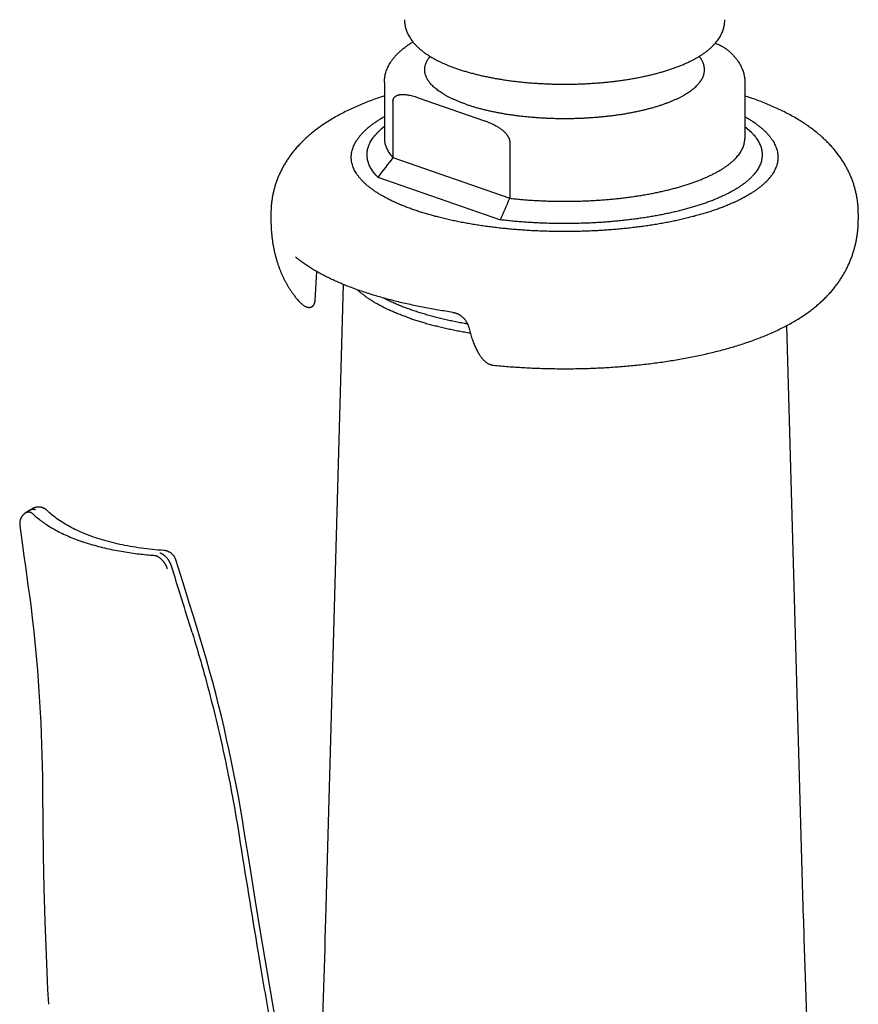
# Model space of a CAD drawing. Header units: millimetres. Extents: x 117 to 1320, y -43 to 1845.
# Tile 4 of 106: x 117 to 180, y 175 to 249. Entities that reach past the tile are written whole.
import ezdxf

# ---------------------------------------------------------------- set-up
doc = ezdxf.new("R2010")
doc.units = ezdxf.units.MM
doc.header["$LTSCALE"] = 65.395
doc.layers.get('0').update_dxf_attribs({"linetype": 'CONTINUOUS'})

msp = doc.modelspace()

# ---------------------------------------------------------------- linework, layer by layer
at = {"color": 7, "linetype": 'Continuous'}
for p, q in [((144.467, 244.135), (144.467, 239.917)), ((171.467, 244.135), (171.467, 239.917)), ((147.007, 242.977), (151.957, 241.252)), ((145.109, 242.702), (145.109, 238.484)), ((144.467, 240.825), (144.229, 240.617)), ((171.962, 240.377), (171.467, 240.802)), ((153.855, 239.653), (153.855, 235.435)), ((145.109, 238.484), (153.855, 235.435)), ((143.972, 237.021), (153.153, 233.82)), ((135.967, 234.293), (135.967, 233.825)), ((179.967, 234.293), (179.967, 233.825)), ((137.805, 231.023), (137.81, 231.019)), ((137.81, 231.019), (137.81, 231.019)), ((139.354, 229.134), (139.402, 229.935)), ((140.081, 181.424), (141.409, 228.972)), ((138.006, 227.782), (138.003, 227.786)), ((138.552, 227.33), (138.551, 227.33)), ((138.552, 227.33), (138.556, 227.328)), ((175.853, 181.424), (174.611, 225.899)), ((117.632, 211.879), (117.553, 211.826)), ((117.632, 211.879), (117.64, 211.883)), ((117.967, 212.089), (117.64, 211.883)), ((117.967, 212.089), (117.973, 212.092)), ((118.097, 212.166), (117.973, 212.092)), ((129.356, 206.698), (128.843, 208.337)), ((118.846, 192.091), (118.85, 191.723)), ((118.85, 191.723), (118.854, 191.341)), ((118.854, 191.341), (118.856, 190.973)), ((133.971, 187.987), (133.828, 188.862))]:
    msp.add_line(p, q, dxfattribs=at)
for points in [[(139.274, 227.749), (139.3, 228.2), (139.327, 228.667), (139.354, 229.134)], [(138.006, 227.782), (138.037, 227.747), (138.075, 227.705), (138.114, 227.664), (138.153, 227.626), (138.193, 227.589), (138.232, 227.554), (138.271, 227.521), (138.311, 227.489), (138.35, 227.459), (138.389, 227.431), (138.428, 227.404), (138.466, 227.379), (138.505, 227.356), (138.528, 227.343)], [(138.556, 227.328), (138.571, 227.321), (138.587, 227.314), (138.602, 227.307), (138.617, 227.301), (138.631, 227.296), (138.645, 227.291), (138.659, 227.286), (138.673, 227.282), (138.686, 227.279), (138.699, 227.275), (138.712, 227.272), (138.724, 227.269), (138.737, 227.267), (138.748, 227.265), (138.76, 227.263), (138.771, 227.262), (138.782, 227.26), (138.793, 227.259), (138.803, 227.259), (138.814, 227.258), (138.824, 227.258), (138.834, 227.258), (138.844, 227.258), (138.853, 227.258), (138.863, 227.259), (138.872, 227.259), (138.882, 227.26), (138.892, 227.262), (138.901, 227.263), (138.911, 227.264), (138.92, 227.266), (138.93, 227.268), (138.94, 227.271), (138.949, 227.273), (138.959, 227.276), (138.968, 227.279), (138.977, 227.282), (138.987, 227.286), (138.996, 227.29), (139.006, 227.294), (139.016, 227.298), (139.025, 227.303), (139.035, 227.308), (139.044, 227.314), (139.053, 227.319), (139.062, 227.325), (139.071, 227.331), (139.08, 227.338), (139.088, 227.344), (139.096, 227.351), (139.104, 227.358), (139.112, 227.365), (139.119, 227.372), (139.127, 227.38), (139.134, 227.387), (139.141, 227.395), (139.148, 227.403), (139.154, 227.412), (139.161, 227.42), (139.167, 227.428), (139.172, 227.436), (139.178, 227.445), (139.183, 227.453), (139.189, 227.462), (139.194, 227.471), (139.199, 227.48), (139.204, 227.489), (139.208, 227.498), (139.213, 227.508), (139.217, 227.518), (139.222, 227.528), (139.226, 227.538), (139.23, 227.549), (139.234, 227.56), (139.238, 227.571), (139.241, 227.583), (139.245, 227.594), (139.248, 227.607), (139.252, 227.619), (139.255, 227.632), (139.258, 227.646), (139.261, 227.659), (139.264, 227.674), (139.267, 227.689), (139.268, 227.692)], [(149.603, 226.884), (149.618, 226.882), (149.647, 226.877), (149.675, 226.871), (149.704, 226.865), (149.732, 226.858), (149.761, 226.85), (149.789, 226.842), (149.818, 226.833), (149.846, 226.823), (149.874, 226.812), (149.903, 226.801), (149.931, 226.789), (149.959, 226.776), (149.986, 226.763), (150.014, 226.748), (150.041, 226.734), (150.069, 226.718), (150.096, 226.702), (150.122, 226.686), (150.149, 226.668), (150.175, 226.65), (150.201, 226.632), (150.226, 226.613), (150.251, 226.593), (150.276, 226.573), (150.3, 226.552), (150.324, 226.53), (150.347, 226.508), (150.37, 226.486), (150.392, 226.463), (150.414, 226.44), (150.426, 226.426)], [(150.426, 226.426), (150.437, 226.414), (150.458, 226.389), (150.479, 226.365), (150.498, 226.34), (150.518, 226.314), (150.536, 226.289), (150.555, 226.263), (150.572, 226.237), (150.589, 226.21), (150.606, 226.184), (150.622, 226.157), (150.637, 226.13), (150.652, 226.103), (150.666, 226.076), (150.679, 226.049), (150.692, 226.021), (150.704, 225.994), (150.716, 225.967), (150.727, 225.939), (150.737, 225.912), (150.747, 225.885), (150.756, 225.858), (150.765, 225.831), (150.772, 225.804), (150.78, 225.777)], [(150.78, 225.777), (150.805, 225.677), (150.83, 225.578), (150.857, 225.48), (150.883, 225.384), (150.911, 225.289), (150.939, 225.196), (150.967, 225.104), (150.996, 225.014), (151.026, 224.925), (151.056, 224.837), (151.087, 224.752), (151.118, 224.668), (151.15, 224.585), (151.182, 224.505), (151.214, 224.426), (151.248, 224.349), (151.281, 224.273), (151.315, 224.2), (151.35, 224.128), (151.385, 224.058), (151.42, 223.99), (151.456, 223.924), (151.493, 223.859), (151.53, 223.796), (151.567, 223.735), (151.605, 223.677), (151.642, 223.622), (151.679, 223.57), (151.716, 223.521), (151.752, 223.475), (151.788, 223.431), (151.823, 223.39), (151.859, 223.35), (151.895, 223.313), (151.931, 223.277), (151.967, 223.244), (152.003, 223.212), (152.039, 223.182), (152.075, 223.153), (152.111, 223.127), (152.147, 223.103), (152.183, 223.08), (152.219, 223.059), (152.255, 223.039), (152.29, 223.022), (152.325, 223.006), (152.36, 222.991), (152.395, 222.978), (152.429, 222.966), (152.463, 222.956), (152.497, 222.948), (152.531, 222.94), (152.564, 222.934), (152.598, 222.929), (152.623, 222.926)], [(117.553, 211.826), (117.537, 211.815), (117.515, 211.799), (117.493, 211.782), (117.472, 211.764), (117.451, 211.746), (117.431, 211.728), (117.411, 211.708), (117.392, 211.688), (117.373, 211.668), (117.356, 211.647), (117.338, 211.625), (117.322, 211.603), (117.306, 211.58), (117.291, 211.557), (117.276, 211.533), (117.262, 211.509), (117.249, 211.485), (117.237, 211.46), (117.226, 211.436), (117.215, 211.411), (117.206, 211.387), (117.197, 211.364), (117.19, 211.341), (117.183, 211.318), (117.177, 211.296), (117.171, 211.274), (117.167, 211.253), (117.162, 211.231), (117.159, 211.211), (117.156, 211.191), (117.153, 211.171), (117.151, 211.152), (117.149, 211.133), (117.148, 211.115), (117.147, 211.097), (117.146, 211.08), (117.146, 211.062), (117.146, 211.045), (117.146, 211.028), (117.147, 211.012), (117.147, 210.995), (117.148, 210.979), (117.15, 210.963), (117.151, 210.948), (117.153, 210.933), (117.155, 210.919), (117.255, 210.169)], [(119.207, 212.028), (119.204, 212.031), (119.189, 212.045), (119.173, 212.059), (119.158, 212.073), (119.141, 212.087), (119.124, 212.1), (119.107, 212.113), (119.088, 212.126), (119.069, 212.14), (119.049, 212.152), (119.028, 212.165), (119.007, 212.178), (118.984, 212.19), (118.96, 212.202), (118.935, 212.213), (118.91, 212.224), (118.884, 212.235), (118.857, 212.244), (118.831, 212.253), (118.804, 212.261), (118.777, 212.268), (118.751, 212.274), (118.724, 212.279), (118.697, 212.284), (118.669, 212.287), (118.642, 212.29), (118.614, 212.292), (118.587, 212.293), (118.559, 212.294), (118.532, 212.293), (118.504, 212.292), (118.477, 212.29), (118.45, 212.287), (118.422, 212.283), (118.395, 212.278), (118.368, 212.273), (118.342, 212.267), (118.315, 212.26), (118.289, 212.252), (118.263, 212.243), (118.237, 212.234), (118.211, 212.224), (118.186, 212.213), (118.161, 212.201), (118.137, 212.188), (118.113, 212.175), (118.097, 212.166)], [(127.735, 209.056), (127.517, 209.073), (127.3, 209.093), (127.084, 209.114), (126.871, 209.137), (126.658, 209.162), (126.448, 209.188), (126.239, 209.217), (126.032, 209.246), (125.827, 209.278), (125.624, 209.311), (125.423, 209.345), (125.223, 209.381), (125.026, 209.419), (124.832, 209.458), (124.639, 209.499), (124.449, 209.542), (124.26, 209.585), (124.074, 209.631), (123.891, 209.678), (123.709, 209.726), (123.53, 209.776), (123.353, 209.828), (123.179, 209.88), (123.006, 209.935), (122.837, 209.99), (122.67, 210.047), (122.506, 210.106), (122.344, 210.165), (122.185, 210.226), (122.029, 210.288), (121.875, 210.352), (121.724, 210.416), (121.576, 210.482), (121.43, 210.549), (121.287, 210.618), (121.147, 210.687), (121.01, 210.758), (120.875, 210.83), (120.743, 210.903), (120.614, 210.977), (120.488, 211.052), (120.365, 211.129), (120.245, 211.206), (120.128, 211.284), (120.013, 211.363), (119.902, 211.443), (119.793, 211.525), (119.687, 211.607), (119.584, 211.69), (119.484, 211.775), (119.387, 211.86), (119.292, 211.947), (119.206, 212.029)], [(117.255, 210.169), (117.359, 209.402), (117.465, 208.625), (117.572, 207.841), (117.682, 207.048), (117.792, 206.26)], [(128.843, 208.337), (128.834, 208.365), (128.823, 208.393), (128.812, 208.42), (128.8, 208.447), (128.788, 208.474), (128.774, 208.5), (128.76, 208.526), (128.744, 208.552), (128.728, 208.577), (128.712, 208.602), (128.694, 208.626), (128.676, 208.65), (128.657, 208.674), (128.637, 208.696), (128.617, 208.719), (128.596, 208.74), (128.575, 208.761), (128.552, 208.782), (128.53, 208.801), (128.506, 208.82), (128.482, 208.839), (128.458, 208.856), (128.433, 208.873), (128.407, 208.889), (128.382, 208.905), (128.355, 208.92), (128.328, 208.934), (128.301, 208.947), (128.273, 208.959), (128.246, 208.971), (128.217, 208.982), (128.189, 208.991), (128.16, 209), (128.131, 209.009), (128.102, 209.016), (128.072, 209.022), (128.043, 209.028), (128.013, 209.033), (127.983, 209.036), (127.954, 209.039), (127.735, 209.056)], [(130.396, 203.357), (130.138, 204.19), (129.876, 205.032), (129.356, 206.698)], [(117.792, 206.26), (117.894, 205.507), (117.993, 204.739), (118.087, 203.968), (118.175, 203.193), (118.257, 202.415), (118.334, 201.635), (118.406, 200.852), (118.473, 200.065), (118.534, 199.277), (118.59, 198.486), (118.641, 197.692), (118.686, 196.896), (118.726, 196.098), (118.76, 195.297), (118.79, 194.495), (118.814, 193.69), (118.832, 192.884), (118.846, 192.091)], [(133.828, 188.862), (133.68, 189.73), (133.525, 190.597), (133.363, 191.462), (133.194, 192.326), (133.019, 193.188), (132.837, 194.049), (132.648, 194.907), (132.453, 195.764), (132.251, 196.619), (132.042, 197.472), (131.826, 198.322), (131.604, 199.17), (131.375, 200.016), (131.139, 200.858), (130.897, 201.699), (130.648, 202.536), (130.396, 203.357)], [(118.856, 190.973), (118.875, 188.598), (118.912, 186.174), (118.966, 183.717), (119.038, 181.225), (119.128, 178.699), (119.238, 176.14), (119.291, 175.024)], [(136.582, 172.361), (136.117, 175.041), (135.663, 177.692), (135.222, 180.313), (134.792, 182.905), (134.375, 185.468), (133.971, 187.987)]]:
    msp.add_lwpolyline(points, dxfattribs=at)
for centre, radius, start, end in [((144.037, 238.496), 2.054, 167.97832, 168.14171), ((398.202, 40.662), 321.231, 141.98824, 142.31871), ((171.897, 238.496), 2.054, 11.85829, 12.02168), ((-103.328, 346.239), 280.037, 336.33153, 336.69175), ((138.775, 227.777), 0.5, 240.33696, 243.43284), ((138.775, 227.777), 0.5, 350.08694, 356.77934), ((-2135.285, -497.772), 2371.228, 17.186928, 17.312509), ((-1174.718, 218.159), 1315.312, 357.372241, 358.399618), ((1490.428, 218.15), 1315.087, 181.600274, 183.635963)]:
    msp.add_arc(centre, radius, start, end, dxfattribs=at)
for points, knots in [([(145.967, 248.821), (145.967, 248.771), (145.97, 248.67), (145.985, 248.519), (146.01, 248.368), (146.045, 248.216), (146.09, 248.063), (146.146, 247.91), (146.214, 247.756), (146.294, 247.602), (146.387, 247.447), (146.493, 247.291), (146.614, 247.135), (146.749, 246.979), (146.898, 246.824), (147.062, 246.672), (147.239, 246.522), (147.429, 246.375), (147.631, 246.233), (147.843, 246.096), (148.066, 245.963), (148.298, 245.835), (148.538, 245.712), (148.788, 245.593), (149.045, 245.479), (149.309, 245.37), (149.582, 245.265), (149.766, 245.198), (149.86, 245.166)], [0, 0, 0, 0, 0.150765, 0.302341, 0.455391, 0.61091, 0.769538, 0.932126, 1.099802, 1.273484, 1.454048, 1.642411, 1.839316, 2.045226, 2.26027, 2.484167, 2.71636, 2.956188, 3.202994, 3.456218, 3.715439, 3.980366, 4.250817, 4.526681, 4.807884, 5.094379, 5.386122, 5.683065, 5.683065, 5.683065, 5.683065]), ([(149.86, 245.166), (149.956, 245.132), (150.15, 245.067), (150.446, 244.974), (150.749, 244.885), (151.058, 244.8), (151.374, 244.72), (151.695, 244.643), (152.022, 244.571), (152.354, 244.503), (152.692, 244.439), (153.034, 244.379), (153.38, 244.323), (153.73, 244.272), (154.085, 244.225), (154.443, 244.182), (154.804, 244.143), (155.168, 244.108), (155.534, 244.078), (155.903, 244.052), (156.273, 244.031), (156.646, 244.013), (157.019, 244), (157.393, 243.991), (157.768, 243.987), (158.143, 243.987), (158.517, 243.991), (158.892, 243.999), (159.265, 244.012), (159.637, 244.029), (160.007, 244.051), (160.376, 244.076), (160.742, 244.106), (161.106, 244.141), (161.467, 244.179), (161.825, 244.222), (162.179, 244.269), (162.53, 244.32), (162.876, 244.375), (163.217, 244.434), (163.554, 244.498), (163.886, 244.565), (164.213, 244.637), (164.534, 244.713), (164.849, 244.793), (165.158, 244.877), (165.461, 244.966), (165.757, 245.058), (166.047, 245.155), (166.329, 245.256), (166.604, 245.362), (166.871, 245.472), (167.131, 245.586), (167.382, 245.705), (167.625, 245.829), (167.859, 245.957), (168.082, 246.09), (168.296, 246.228), (168.498, 246.371), (168.689, 246.517), (168.866, 246.666), (169.03, 246.819), (169.179, 246.973), (169.314, 247.128), (169.435, 247.283), (169.542, 247.439), (169.636, 247.594), (169.716, 247.749), (169.785, 247.903), (169.842, 248.057), (169.888, 248.211), (169.924, 248.363), (169.949, 248.516), (169.964, 248.669), (169.967, 248.77), (169.967, 248.821)], [0, 0, 0, 0, 0.305196, 0.615545, 0.930891, 1.251943, 1.57766, 1.907816, 2.242879, 2.58205, 2.925128, 3.272438, 3.623344, 3.977555, 4.335185, 4.695731, 5.058865, 5.424557, 5.79241, 6.162072, 6.53339, 6.906039, 7.279672, 7.654046, 8.028873, 8.403834, 8.778627, 9.152963, 9.526579, 9.899144, 10.27033, 10.639959, 11.007695, 11.373136, 11.736222, 12.096638, 12.453868, 12.808003, 13.158777, 13.505524, 13.848521, 14.187568, 14.521831, 14.8518, 15.177321, 15.497485, 15.812914, 16.12355, 16.428388, 16.728215, 17.023068, 17.311777, 17.595349, 17.873853, 18.145794, 18.412415, 18.673616, 18.927308, 19.174871, 19.415625, 19.646952, 19.87063, 20.086123, 20.290622, 20.486983, 20.676036, 20.857146, 21.030755, 21.199236, 21.363409, 21.523342, 21.679623, 21.833895, 21.986752, 22.13939, 22.13939, 22.13939, 22.13939]), ([(144.467, 244.135), (144.467, 244.189), (144.471, 244.299), (144.487, 244.463), (144.514, 244.627), (144.552, 244.792), (144.601, 244.957), (144.662, 245.123), (144.736, 245.29), (144.823, 245.457), (144.924, 245.625), (145.039, 245.793), (145.168, 245.961), (145.313, 246.129), (145.473, 246.295), (145.647, 246.459), (145.835, 246.62), (146.037, 246.778), (146.251, 246.931), (146.44, 247.056), (146.559, 247.129), (146.6, 247.155)], [0, 0, 0, 0, 0.163463, 0.327845, 0.493841, 0.662259, 0.834935, 1.011539, 1.192958, 1.381065, 1.576933, 1.78005, 1.991605, 2.213417, 2.443612, 2.6826, 2.930954, 3.186711, 3.450228, 3.720922, 3.867593, 3.867593, 3.867593, 3.867593]), ([(170.4, 246.352), (170.383, 246.368), (170.341, 246.407), (170.271, 246.468), (170.184, 246.536), (170.087, 246.607), (169.977, 246.68), (169.853, 246.755), (169.713, 246.834), (169.552, 246.915), (169.394, 246.987), (169.289, 247.031), (169.245, 247.048)], [0, 0, 0, 0, 0.070859, 0.170957, 0.280367, 0.400079, 0.531462, 0.676043, 0.836089, 1.014464, 1.214867, 1.357242, 1.357242, 1.357242, 1.357242]), ([(150.558, 242.49), (150.478, 242.518), (150.319, 242.575), (150.087, 242.664), (149.863, 242.756), (149.648, 242.851), (149.442, 242.948), (149.245, 243.047), (149.058, 243.149), (148.88, 243.252), (148.713, 243.358), (148.555, 243.465), (148.408, 243.575), (148.271, 243.686), (148.145, 243.798), (148.03, 243.912), (147.925, 244.027), (147.831, 244.144), (147.749, 244.261), (147.677, 244.38), (147.617, 244.499), (147.568, 244.619), (147.531, 244.739), (147.505, 244.86), (147.49, 244.981), (147.488, 245.102), (147.496, 245.224), (147.516, 245.345), (147.548, 245.465), (147.591, 245.586), (147.646, 245.705), (147.711, 245.824), (147.788, 245.942), (147.85, 246.023), (147.884, 246.066), (147.888, 246.07)], [0, 0, 0, 0, 0.255656, 0.504689, 0.746847, 0.981904, 1.209669, 1.430034, 1.642977, 1.848483, 2.046535, 2.23715, 2.420398, 2.596396, 2.765305, 2.927335, 3.08276, 3.231921, 3.375234, 3.513191, 3.646373, 3.775444, 3.901154, 4.024327, 4.145854, 4.266665, 4.387714, 4.509946, 4.634273, 4.761557, 4.892584, 5.028064, 5.168619, 5.314785, 5.332935, 5.332935, 5.332935, 5.332935]), ([(150.558, 242.49), (150.641, 242.461), (150.809, 242.404), (151.065, 242.323), (151.329, 242.245), (151.601, 242.17), (151.88, 242.099), (152.165, 242.03), (152.456, 241.965), (152.754, 241.903), (153.057, 241.845), (153.366, 241.79), (153.68, 241.739), (153.998, 241.691), (154.321, 241.647), (154.647, 241.607), (154.978, 241.571), (155.311, 241.538), (155.648, 241.51), (155.987, 241.485), (156.328, 241.464), (156.671, 241.447), (157.015, 241.434), (157.361, 241.425), (157.707, 241.42), (158.053, 241.419), (158.4, 241.422), (158.745, 241.429), (159.09, 241.44), (159.434, 241.455), (159.776, 241.474), (160.116, 241.497), (160.454, 241.524), (160.789, 241.554), (161.121, 241.589), (161.45, 241.627), (161.775, 241.669), (162.095, 241.715), (162.411, 241.764), (162.723, 241.817), (163.029, 241.874), (163.329, 241.934), (163.624, 241.997), (163.912, 242.064), (164.194, 242.134), (164.469, 242.207), (164.737, 242.284), (164.998, 242.363), (165.251, 242.446), (165.496, 242.531), (165.733, 242.619), (165.961, 242.71), (166.18, 242.803), (166.391, 242.899), (166.592, 242.997), (166.784, 243.098), (166.967, 243.2), (167.139, 243.305), (167.302, 243.412), (167.454, 243.52), (167.596, 243.63), (167.728, 243.742), (167.848, 243.855), (167.958, 243.97), (168.058, 244.086), (168.146, 244.203), (168.223, 244.32), (168.289, 244.439), (168.343, 244.559), (168.386, 244.679), (168.418, 244.8), (168.438, 244.921), (168.447, 245.042), (168.444, 245.163), (168.429, 245.284), (168.403, 245.405), (168.366, 245.526), (168.317, 245.646), (168.257, 245.765), (168.185, 245.883), (168.114, 245.985), (168.066, 246.047), (168.046, 246.07)], [0, 0, 0, 0, 0.262354, 0.531492, 0.807138, 1.088993, 1.37674, 1.670114, 1.968918, 2.272928, 2.581861, 2.895423, 3.213337, 3.535324, 3.86109, 4.190331, 4.52274, 4.858006, 5.195814, 5.535845, 5.877774, 6.221275, 6.566021, 6.911682, 7.257925, 7.604417, 7.950828, 8.296822, 8.642069, 8.986237, 9.328997, 9.670022, 10.008987, 10.34557, 10.679454, 11.010326, 11.337875, 11.661798, 11.981799, 12.297584, 12.60887, 12.915379, 13.216844, 13.513004, 13.803609, 14.088419, 14.367207, 14.639755, 14.905861, 15.165334, 15.418001, 15.663705, 15.902305, 16.133683, 16.35774, 16.574401, 16.783619, 16.985373, 17.179676, 17.366579, 17.546169, 17.718582, 17.884003, 18.042676, 18.194907, 18.341073, 18.481628, 18.617108, 18.748135, 18.875419, 18.999746, 19.121978, 19.243027, 19.363838, 19.485365, 19.608538, 19.734248, 19.863319, 19.996501, 20.134458, 20.277771, 20.36936, 20.36936, 20.36936, 20.36936]), ([(170.4, 246.352), (170.423, 246.33), (170.5, 246.255), (170.626, 246.123), (170.77, 245.956), (170.9, 245.787), (171.014, 245.619), (171.114, 245.452), (171.2, 245.285), (171.274, 245.119), (171.334, 244.954), (171.383, 244.789), (171.421, 244.625), (171.448, 244.461), (171.464, 244.298), (171.467, 244.189), (171.467, 244.135)], [0, 0, 0, 0, 0.093782, 0.32433, 0.545475, 0.757385, 0.960433, 1.155165, 1.342543, 1.523537, 1.699153, 1.870389, 2.038206, 2.203523, 2.367215, 2.530123, 2.530123, 2.530123, 2.530123]), ([(144.467, 243.113), (144.319, 243.064), (144.013, 242.96), (143.552, 242.794), (143.084, 242.614), (142.623, 242.425), (142.169, 242.225), (141.723, 242.016), (141.287, 241.796), (140.862, 241.566), (140.45, 241.326), (140.055, 241.077), (139.679, 240.821), (139.324, 240.561), (138.993, 240.298), (138.684, 240.033), (138.398, 239.766), (138.134, 239.5), (137.891, 239.235), (137.669, 238.971), (137.464, 238.707), (137.276, 238.444), (137.103, 238.18), (136.943, 237.915), (136.797, 237.648), (136.663, 237.38), (136.542, 237.109), (136.432, 236.835), (136.334, 236.559), (136.247, 236.28), (136.172, 235.998), (136.108, 235.714), (136.056, 235.428), (136.016, 235.14), (135.987, 234.851), (135.971, 234.568), (135.967, 234.382), (135.967, 234.293)], [0, 0, 0, 0, 0.466242, 0.969821, 1.470791, 1.96946, 2.465631, 2.9584, 3.447021, 3.930967, 4.408626, 4.876736, 5.332173, 5.772076, 6.195308, 6.602208, 6.992996, 7.367688, 7.726445, 8.07094, 8.403517, 8.726432, 9.041628, 9.350461, 9.654177, 9.953942, 10.250649, 10.545088, 10.83802, 11.130021, 11.421378, 11.712327, 12.00308, 12.293785, 12.584515, 12.875337, 13.141965, 13.141965, 13.141965, 13.141965]), ([(145.109, 242.702), (145.109, 242.712), (145.109, 242.732), (145.112, 242.762), (145.116, 242.792), (145.122, 242.821), (145.13, 242.851), (145.14, 242.88), (145.152, 242.908), (145.167, 242.937), (145.184, 242.965), (145.205, 242.993), (145.228, 243.02), (145.255, 243.047), (145.286, 243.074), (145.322, 243.099), (145.362, 243.123), (145.409, 243.146), (145.461, 243.167), (145.521, 243.186), (145.588, 243.202), (145.665, 243.214), (145.751, 243.222), (145.848, 243.225), (145.958, 243.222), (146.083, 243.211), (146.224, 243.191), (146.384, 243.16), (146.568, 243.115), (146.779, 243.054), (146.928, 243.005), (147.007, 242.977)], [0, 0, 0, 0, 0.03063, 0.060865, 0.090843, 0.120824, 0.150957, 0.181436, 0.212543, 0.244475, 0.277507, 0.311807, 0.347726, 0.385737, 0.426256, 0.469682, 0.516718, 0.568054, 0.624322, 0.686435, 0.75541, 0.832264, 0.918382, 1.015181, 1.124465, 1.248298, 1.389494, 1.551609, 1.739165, 1.956857, 2.209059, 2.209059, 2.209059, 2.209059]), ([(179.967, 234.293), (179.967, 234.382), (179.964, 234.568), (179.947, 234.851), (179.919, 235.14), (179.878, 235.428), (179.826, 235.714), (179.762, 235.998), (179.687, 236.28), (179.6, 236.559), (179.502, 236.835), (179.392, 237.109), (179.271, 237.38), (179.137, 237.648), (178.991, 237.915), (178.832, 238.18), (178.658, 238.444), (178.47, 238.708), (178.265, 238.971), (178.043, 239.235), (177.8, 239.5), (177.536, 239.766), (177.25, 240.033), (176.941, 240.298), (176.61, 240.562), (176.255, 240.822), (175.879, 241.077), (175.484, 241.326), (175.072, 241.566), (174.647, 241.796), (174.211, 242.016), (173.765, 242.226), (173.311, 242.425), (172.849, 242.614), (172.382, 242.794), (171.921, 242.96), (171.615, 243.064), (171.467, 243.113)], [0, 0, 0, 0, 0.266639, 0.557473, 0.848214, 1.138929, 1.429694, 1.720654, 2.012022, 2.304035, 2.596979, 2.891429, 3.188149, 3.487927, 3.791657, 4.100505, 4.415717, 4.73865, 5.071245, 5.415761, 5.77454, 6.149259, 6.540075, 6.947003, 7.370265, 7.8102, 8.265668, 8.733807, 9.211492, 9.695458, 10.184099, 10.676887, 11.173077, 11.671768, 12.172759, 12.676361, 13.141965, 13.141965, 13.141965, 13.141965]), ([(142.123, 239.244), (142.145, 239.302), (142.195, 239.419), (142.283, 239.592), (142.385, 239.765), (142.502, 239.937), (142.634, 240.108), (142.78, 240.277), (142.941, 240.445), (143.115, 240.61), (143.304, 240.773), (143.505, 240.933), (143.72, 241.09), (143.947, 241.244), (144.187, 241.395), (144.362, 241.498), (144.457, 241.552), (144.467, 241.557)], [0, 0, 0, 0, 0.187465, 0.381251, 0.581777, 0.78972, 1.005348, 1.228818, 1.460539, 1.700801, 1.949469, 2.206667, 2.472664, 2.747203, 3.030319, 3.322349, 3.357212, 3.357212, 3.357212, 3.357212]), ([(171.467, 241.557), (171.491, 241.544), (171.597, 241.483), (171.783, 241.373), (172.018, 241.224), (172.241, 241.071), (172.452, 240.915), (172.649, 240.757), (172.834, 240.596), (173.006, 240.432), (173.164, 240.266), (173.308, 240.099), (173.437, 239.93), (173.553, 239.76), (173.654, 239.589), (173.74, 239.418), (173.789, 239.302), (173.811, 239.244)], [0, 0, 0, 0, 0.080924, 0.368106, 0.646818, 0.917067, 1.17888, 1.4323, 1.677388, 1.914225, 2.142915, 2.3636, 2.576479, 2.781828, 2.980029, 3.171596, 3.357183, 3.357183, 3.357183, 3.357183]), ([(143.972, 237.021), (143.924, 237.069), (143.833, 237.166), (143.707, 237.315), (143.594, 237.466), (143.493, 237.618), (143.406, 237.771), (143.332, 237.924), (143.272, 238.079), (143.225, 238.234), (143.191, 238.39), (143.171, 238.546), (143.165, 238.702), (143.172, 238.859), (143.193, 239.015), (143.227, 239.17), (143.274, 239.326), (143.336, 239.48), (143.41, 239.634), (143.498, 239.787), (143.599, 239.939), (143.713, 240.089), (143.84, 240.239), (143.979, 240.387), (144.111, 240.513), (144.196, 240.589), (144.229, 240.617)], [0, 0, 0, 0, 0.202939, 0.398372, 0.586671, 0.768382, 0.944012, 1.114271, 1.279855, 1.441603, 1.600409, 1.757202, 1.913022, 2.06884, 2.225727, 2.384636, 2.546546, 2.71234, 2.882814, 3.058742, 3.240718, 3.429369, 3.625121, 3.82843, 4.039614, 4.170749, 4.170749, 4.170749, 4.170749]), ([(151.957, 241.252), (152.037, 241.224), (152.188, 241.169), (152.398, 241.083), (152.582, 240.999), (152.742, 240.918), (152.883, 240.84), (153.007, 240.764), (153.117, 240.691), (153.214, 240.62), (153.3, 240.552), (153.376, 240.487), (153.443, 240.424), (153.503, 240.364), (153.555, 240.306), (153.601, 240.251), (153.642, 240.199), (153.677, 240.149), (153.708, 240.101), (153.735, 240.055), (153.759, 240.011), (153.779, 239.969), (153.796, 239.929), (153.811, 239.89), (153.823, 239.853), (153.833, 239.817), (153.842, 239.783), (153.848, 239.749), (153.852, 239.716), (153.854, 239.684), (153.855, 239.663), (153.855, 239.653)], [0, 0, 0, 0, 0.255205, 0.481347, 0.681749, 0.860099, 1.020114, 1.164659, 1.296014, 1.415694, 1.525088, 1.625171, 1.717025, 1.801372, 1.878958, 1.95058, 2.016683, 2.077822, 2.13471, 2.187688, 2.237129, 2.283519, 2.32727, 2.368531, 2.407616, 2.444755, 2.480276, 2.51441, 2.547329, 2.579321, 2.610533, 2.610533, 2.610533, 2.610533]), ([(144.467, 239.917), (144.467, 239.915), (144.467, 239.865), (144.472, 239.766), (144.492, 239.621), (144.524, 239.476), (144.57, 239.331), (144.628, 239.187), (144.699, 239.044), (144.783, 238.901), (144.879, 238.76), (144.988, 238.62), (145.067, 238.529), (145.109, 238.484)], [0, 0, 0, 0, 0.005133, 0.150393, 0.296707, 0.444998, 0.596216, 0.751219, 0.910764, 1.075604, 1.246298, 1.423441, 1.607448, 1.607448, 1.607448, 1.607448]), ([(153.855, 235.435), (153.988, 235.42), (154.254, 235.392), (154.656, 235.354), (155.061, 235.321), (155.469, 235.292), (155.879, 235.267), (156.292, 235.247), (156.705, 235.231), (157.12, 235.22), (157.536, 235.213), (157.952, 235.211), (158.369, 235.213), (158.784, 235.219), (159.199, 235.23), (159.613, 235.246), (160.026, 235.266), (160.436, 235.29), (160.844, 235.319), (161.249, 235.352), (161.651, 235.389), (162.05, 235.431), (162.445, 235.477), (162.835, 235.527), (163.221, 235.582), (163.602, 235.64), (163.978, 235.703), (164.347, 235.769), (164.711, 235.84), (165.069, 235.914), (165.419, 235.992), (165.763, 236.074), (166.099, 236.16), (166.427, 236.249), (166.747, 236.342), (167.059, 236.438), (167.363, 236.537), (167.657, 236.64), (167.942, 236.745), (168.218, 236.854), (168.484, 236.966), (168.74, 237.08), (168.986, 237.197), (169.221, 237.317), (169.445, 237.439), (169.659, 237.563), (169.862, 237.69), (170.053, 237.819), (170.233, 237.95), (170.401, 238.082), (170.557, 238.217), (170.702, 238.353), (170.834, 238.491), (170.954, 238.63), (171.062, 238.77), (171.157, 238.911), (171.24, 239.054), (171.31, 239.197), (171.368, 239.341), (171.412, 239.486), (171.444, 239.631), (171.463, 239.775), (171.467, 239.87), (171.467, 239.917)], [0, 0, 0, 0, 0.400689, 0.804502, 1.211005, 1.620005, 2.031017, 2.443827, 2.858019, 3.27324, 3.689223, 4.10549, 4.521848, 4.937807, 5.353121, 5.76741, 6.180279, 6.591496, 7.000577, 7.407331, 7.811306, 8.212233, 8.60979, 9.003575, 9.393397, 9.778804, 10.15962, 10.535458, 10.906048, 11.271148, 11.630385, 11.98362, 12.33047, 12.67079, 13.004293, 13.330739, 13.649988, 13.96174, 14.265928, 14.562287, 14.850734, 15.131122, 15.403303, 15.667269, 15.922864, 16.170145, 16.409039, 16.639603, 16.861913, 17.076024, 17.28216, 17.480445, 17.671203, 17.854714, 18.031369, 18.201658, 18.366073, 18.525299, 18.679989, 18.830977, 18.979107, 19.125295, 19.265418, 19.265418, 19.265418, 19.265418]), ([(171.962, 240.377), (172.01, 240.328), (172.101, 240.232), (172.227, 240.082), (172.341, 239.932), (172.441, 239.78), (172.528, 239.627), (172.602, 239.473), (172.662, 239.318), (172.709, 239.163), (172.743, 239.007), (172.763, 238.851), (172.769, 238.695), (172.762, 238.539), (172.742, 238.383), (172.707, 238.227), (172.66, 238.072), (172.599, 237.917), (172.524, 237.763), (172.436, 237.611), (172.336, 237.459), (172.222, 237.308), (172.096, 237.16), (172.006, 237.065), (171.96, 237.018)], [0, 0, 0, 0, 0.202939, 0.398372, 0.586671, 0.768382, 0.944012, 1.114271, 1.279854, 1.441602, 1.600409, 1.757202, 1.913022, 2.06884, 2.225727, 2.384635, 2.546546, 2.71234, 2.882814, 3.058742, 3.240718, 3.429368, 3.625121, 3.822063, 3.822063, 3.822063, 3.822063]), ([(142.028, 238.924), (142.04, 238.979), (142.068, 239.087), (142.104, 239.193), (142.123, 239.244)], [0, 0, 0, 0, 0.1697516, 0.3341339, 0.3341339, 0.3341339, 0.3341339]), ([(173.811, 239.244), (173.831, 239.193), (173.867, 239.087), (173.894, 238.979), (173.906, 238.924)], [0, 0, 0, 0, 0.1643822, 0.3341339, 0.3341339, 0.3341339, 0.3341339]), ([(146.666, 234.572), (146.555, 234.61), (146.338, 234.688), (146.018, 234.81), (145.709, 234.935), (145.41, 235.063), (145.123, 235.194), (144.847, 235.328), (144.582, 235.465), (144.329, 235.605), (144.088, 235.747), (143.859, 235.891), (143.643, 236.038), (143.439, 236.187), (143.248, 236.338), (143.07, 236.491), (142.904, 236.646), (142.752, 236.802), (142.614, 236.96), (142.489, 237.119), (142.377, 237.28), (142.279, 237.442), (142.195, 237.605), (142.125, 237.768), (142.068, 237.933), (142.026, 238.098), (141.998, 238.263), (141.984, 238.428), (141.984, 238.594), (141.998, 238.758), (142.016, 238.865), (142.027, 238.918)], [0, 0, 0, 0, 0.350564, 0.692711, 1.026274, 1.351106, 1.667077, 1.974081, 2.272035, 2.560879, 2.840583, 3.111148, 3.372606, 3.62503, 3.868532, 4.103271, 4.329456, 4.547354, 4.757293, 4.959669, 5.154954, 5.343698, 5.526534, 5.704181, 5.87744, 6.047191, 6.214383, 6.380017, 6.545128, 6.710762, 6.872102, 6.872102, 6.872102, 6.872102]), ([(173.907, 238.918), (173.918, 238.865), (173.937, 238.758), (173.951, 238.594), (173.951, 238.428), (173.936, 238.263), (173.908, 238.098), (173.866, 237.933), (173.81, 237.768), (173.739, 237.605), (173.655, 237.442), (173.557, 237.28), (173.446, 237.119), (173.32, 236.96), (173.182, 236.802), (173.03, 236.646), (172.865, 236.491), (172.686, 236.338), (172.495, 236.187), (172.291, 236.038), (172.075, 235.891), (171.846, 235.747), (171.605, 235.605), (171.352, 235.465), (171.087, 235.328), (170.811, 235.194), (170.524, 235.063), (170.225, 234.935), (169.916, 234.81), (169.596, 234.688), (169.266, 234.57), (168.927, 234.455), (168.577, 234.344), (168.218, 234.236), (167.851, 234.132), (167.474, 234.032), (167.089, 233.936), (166.697, 233.843), (166.296, 233.755), (165.888, 233.671), (165.474, 233.592), (165.052, 233.516), (164.625, 233.446), (164.191, 233.379), (163.752, 233.317), (163.308, 233.26), (162.86, 233.207), (162.407, 233.158), (161.95, 233.115), (161.49, 233.076), (161.026, 233.042), (160.56, 233.013), (160.092, 232.989), (159.622, 232.969), (159.15, 232.955), (158.677, 232.945), (158.204, 232.94), (157.73, 232.94), (157.257, 232.945), (156.784, 232.955), (156.313, 232.969), (155.842, 232.989), (155.374, 233.013), (154.908, 233.042), (154.444, 233.076), (153.984, 233.115), (153.527, 233.158), (153.074, 233.207), (152.626, 233.26), (152.182, 233.317), (151.743, 233.379), (151.31, 233.446), (150.882, 233.516), (150.461, 233.592), (150.046, 233.671), (149.638, 233.755), (149.238, 233.843), (148.845, 233.936), (148.46, 234.032), (148.084, 234.132), (147.716, 234.236), (147.357, 234.344), (147.008, 234.455), (146.778, 234.532), (146.666, 234.572)], [0, 0, 0, 0, 0.16134, 0.326974, 0.492085, 0.657719, 0.824911, 0.994662, 1.167921, 1.345568, 1.528404, 1.717148, 1.912433, 2.114809, 2.324748, 2.542646, 2.768831, 3.00357, 3.247072, 3.499496, 3.760954, 4.031519, 4.311223, 4.600067, 4.898021, 5.205025, 5.520996, 5.845828, 6.179391, 6.521538, 6.872102, 7.2309, 7.597734, 7.972389, 8.35464, 8.744246, 9.140957, 9.54451, 9.954633, 10.371042, 10.793447, 11.221548, 11.655038, 12.093602, 12.536917, 12.984658, 13.436489, 13.892074, 14.351067, 14.813122, 15.277888, 15.745009, 16.214128, 16.684885, 17.156919, 17.629865, 18.103359, 18.577036, 19.05053, 19.523476, 19.99551, 20.466267, 20.935386, 21.402507, 21.867273, 22.329328, 22.788321, 23.243906, 23.695737, 24.143478, 24.586794, 25.025357, 25.458847, 25.886948, 26.309353, 26.725763, 27.135885, 27.539438, 27.936149, 28.325755, 28.708006, 29.082661, 29.449495, 29.808293, 29.808293, 29.808293, 29.808293]), ([(171.96, 237.018), (171.959, 237.017), (171.908, 236.965), (171.802, 236.864), (171.637, 236.72), (171.46, 236.577), (171.27, 236.436), (171.068, 236.297), (170.855, 236.161), (170.629, 236.026), (170.392, 235.894), (170.144, 235.765), (169.884, 235.638), (169.614, 235.514), (169.334, 235.393), (169.042, 235.276), (168.741, 235.161), (168.43, 235.049), (168.11, 234.941), (167.78, 234.836), (167.441, 234.734), (167.094, 234.637), (166.738, 234.542), (166.375, 234.452), (166.003, 234.366), (165.625, 234.283), (165.239, 234.205), (164.847, 234.13), (164.448, 234.06), (164.044, 233.994), (163.634, 233.932), (163.219, 233.875), (162.799, 233.822), (162.375, 233.773), (161.947, 233.729), (161.515, 233.689), (161.08, 233.654), (160.642, 233.624), (160.202, 233.598), (159.759, 233.577), (159.315, 233.561), (158.87, 233.549), (158.424, 233.542), (157.978, 233.539), (157.531, 233.541), (157.085, 233.548), (156.64, 233.56), (156.196, 233.576), (155.753, 233.597), (155.313, 233.623), (154.875, 233.653), (154.439, 233.688), (154.007, 233.727), (153.579, 233.771), (153.295, 233.803), (153.153, 233.82)], [0, 0, 0, 0, 0.006368, 0.217552, 0.436874, 0.664594, 0.900815, 1.145733, 1.399347, 1.661764, 1.932947, 2.212874, 2.501526, 2.798754, 3.104548, 3.418683, 3.741108, 4.071596, 4.409991, 4.756122, 5.109709, 5.470634, 5.838545, 6.21331, 6.594579, 6.982136, 7.375707, 7.774941, 8.179653, 8.589409, 9.004036, 9.423102, 9.846364, 10.27347, 10.704044, 11.137848, 11.574408, 12.013525, 12.454718, 12.897739, 13.342186, 13.787682, 14.233954, 14.68052, 15.12717, 15.573403, 16.018983, 16.463481, 16.906547, 17.347887, 17.787041, 18.2238, 18.657675, 19.088455, 19.515713, 19.515713, 19.515713, 19.515713]), ([(135.967, 233.825), (135.967, 233.711), (135.971, 233.477), (135.987, 233.129), (136.013, 232.785), (136.049, 232.453), (136.093, 232.136), (136.144, 231.834), (136.201, 231.547), (136.263, 231.275), (136.329, 231.018), (136.399, 230.773), (136.473, 230.539), (136.55, 230.314), (136.63, 230.098), (136.714, 229.888), (136.803, 229.684), (136.895, 229.485), (136.993, 229.289), (137.096, 229.094), (137.206, 228.901), (137.323, 228.707), (137.45, 228.512), (137.588, 228.313), (137.738, 228.11), (137.878, 227.934), (137.968, 227.826), (138.003, 227.786)], [0, 0, 0, 0, 0.34268, 0.699609, 1.045374, 1.379066, 1.699767, 2.006606, 2.298867, 2.576633, 2.841724, 3.09604, 3.340977, 3.577913, 3.808305, 4.033619, 4.25527, 4.474656, 4.693269, 4.912601, 5.134309, 5.360196, 5.592395, 5.833607, 6.085845, 6.348741, 6.508139, 6.508139, 6.508139, 6.508139]), ([(152.623, 222.926), (152.629, 222.926), (152.818, 222.906), (153.191, 222.871), (153.743, 222.825), (154.297, 222.784), (154.854, 222.749), (155.412, 222.72), (155.972, 222.696), (156.533, 222.679), (157.095, 222.667), (157.657, 222.661), (158.22, 222.661), (158.782, 222.666), (159.344, 222.677), (159.905, 222.694), (160.465, 222.717), (161.024, 222.746), (161.58, 222.78), (162.135, 222.82), (162.687, 222.866), (163.237, 222.918), (163.784, 222.975), (164.327, 223.038), (164.867, 223.108), (165.403, 223.183), (165.935, 223.264), (166.463, 223.351), (166.986, 223.444), (167.505, 223.543), (168.019, 223.649), (168.527, 223.76), (169.031, 223.878), (169.529, 224.003), (170.022, 224.135), (170.51, 224.274), (170.993, 224.421), (171.469, 224.574), (171.939, 224.736), (172.403, 224.907), (172.861, 225.086), (173.316, 225.276), (173.767, 225.477), (174.212, 225.691), (174.646, 225.915), (175.063, 226.145), (175.455, 226.38), (175.821, 226.614), (176.162, 226.849), (176.48, 227.084), (176.779, 227.322), (177.061, 227.563), (177.327, 227.807), (177.578, 228.054), (177.813, 228.304), (178.033, 228.556), (178.238, 228.809), (178.428, 229.063), (178.604, 229.318), (178.767, 229.573), (178.919, 229.83), (179.06, 230.09), (179.19, 230.353), (179.311, 230.62), (179.422, 230.892), (179.523, 231.169), (179.615, 231.45), (179.697, 231.737), (179.769, 232.028), (179.83, 232.324), (179.88, 232.624), (179.92, 232.927), (179.948, 233.233), (179.964, 233.533), (179.967, 233.73), (179.967, 233.825)], [0, 0, 0, 0, 0.017945, 0.569825, 1.123884, 1.679895, 2.237615, 2.796796, 3.357183, 3.918516, 4.480531, 5.042962, 5.605542, 6.168003, 6.73008, 7.291504, 7.852007, 8.41133, 8.969217, 9.525414, 10.079683, 10.631794, 11.181524, 11.728651, 12.272987, 12.814367, 13.352631, 13.887622, 14.419209, 14.947281, 15.471734, 15.992478, 16.509574, 17.023241, 17.533706, 18.041129, 18.545319, 19.046011, 19.543006, 20.036527, 20.52818, 21.019873, 21.513526, 22.00942, 22.500771, 22.979478, 23.438054, 23.871845, 24.283787, 24.678089, 25.058802, 25.429315, 25.790563, 26.142727, 26.485845, 26.819861, 27.145134, 27.462156, 27.771307, 28.073535, 28.371156, 28.666228, 28.959803, 29.252767, 29.545948, 29.840118, 30.135911, 30.433841, 30.733984, 31.036195, 31.340287, 31.646054, 31.953314, 32.261874, 32.545755, 32.545755, 32.545755, 32.545755]), ([(149.603, 226.884), (149.42, 226.911), (149.055, 226.966), (148.512, 227.055), (147.975, 227.148), (147.446, 227.247), (146.925, 227.351), (146.411, 227.461), (145.906, 227.575), (145.409, 227.694), (144.922, 227.818), (144.444, 227.947), (143.976, 228.08), (143.517, 228.219), (143.07, 228.362), (142.633, 228.509), (142.207, 228.661), (141.792, 228.818), (141.389, 228.978), (140.998, 229.143), (140.62, 229.313), (140.253, 229.486), (139.9, 229.664), (139.56, 229.845), (139.233, 230.031), (138.92, 230.22), (138.621, 230.414), (138.336, 230.611), (138.066, 230.811), (137.894, 230.949), (137.81, 231.019)], [0, 0, 0, 0, 0.556179, 1.106759, 1.651444, 2.189927, 2.7219, 3.247054, 3.765104, 4.275781, 4.778818, 5.273962, 5.760967, 6.239582, 6.709615, 7.170862, 7.62314, 8.066279, 8.500108, 8.924492, 9.339327, 9.744514, 10.139974, 10.525644, 10.901446, 11.267376, 11.623428, 11.969608, 12.305925, 12.631825, 12.631825, 12.631825, 12.631825]), ([(146.291, 226.474), (146.179, 226.513), (145.96, 226.592), (145.638, 226.714), (145.326, 226.84), (145.024, 226.969), (144.733, 227.1), (144.454, 227.235), (144.185, 227.372), (143.928, 227.513), (143.683, 227.655), (143.449, 227.8), (143.228, 227.947), (143.019, 228.097), (142.822, 228.248), (142.638, 228.402), (142.517, 228.512), (142.457, 228.569), (142.452, 228.574)], [0, 0, 0, 0, 0.353176, 0.698191, 1.034739, 1.362632, 1.681949, 1.99248, 2.294026, 2.586697, 2.870448, 3.145151, 3.410881, 3.667791, 3.915885, 4.155246, 4.386192, 4.406613, 4.406613, 4.406613, 4.406613]), ([(150.699, 226.005), (150.615, 226.02), (150.388, 226.061), (150.021, 226.13), (149.6, 226.216), (149.186, 226.306), (148.779, 226.4), (148.38, 226.499), (147.989, 226.602), (147.606, 226.71), (147.231, 226.821), (146.866, 226.937), (146.51, 227.057), (146.164, 227.181), (145.827, 227.309), (145.5, 227.441), (145.184, 227.577), (144.878, 227.717), (144.613, 227.846), (144.451, 227.93), (144.386, 227.964)], [0, 0, 0, 0, 0.255576, 0.691139, 1.121065, 1.545012, 1.962802, 2.374107, 2.778742, 3.176474, 3.567045, 3.950349, 4.326075, 4.69417, 5.054434, 5.406714, 5.750992, 6.086987, 6.414801, 6.635174, 6.635174, 6.635174, 6.635174]), ([(146.291, 226.474), (146.403, 226.435), (146.631, 226.358), (146.978, 226.247), (147.334, 226.14), (147.699, 226.036), (148.073, 225.935), (148.454, 225.839), (148.843, 225.746), (149.24, 225.657), (149.643, 225.572), (150.054, 225.492), (150.472, 225.415), (150.753, 225.367), (150.895, 225.343)], [0, 0, 0, 0, 0.356923, 0.721665, 1.093877, 1.47329, 1.859914, 2.253419, 2.653403, 3.059818, 3.472426, 3.89079, 4.314672, 4.747247, 4.747247, 4.747247, 4.747247]), ([(117.64, 211.883), (117.646, 211.887), (117.662, 211.897), (117.689, 211.909), (117.72, 211.919), (117.752, 211.926), (117.786, 211.93), (117.821, 211.931), (117.857, 211.929), (117.894, 211.924), (117.932, 211.916), (117.97, 211.907), (117.995, 211.896), (118.007, 211.891)], [0, 0, 0, 0, 0.0237619, 0.0554711, 0.0876699, 0.1205795, 0.154367, 0.1892442, 0.2255251, 0.2632482, 0.3018557, 0.3406177, 0.3819602, 0.3819602, 0.3819602, 0.3819602]), ([(117.973, 212.092), (117.977, 212.095), (117.991, 212.103), (118.016, 212.114), (118.046, 212.124), (118.078, 212.131), (118.111, 212.135), (118.146, 212.136), (118.181, 212.134), (118.218, 212.128), (118.255, 212.12), (118.294, 212.109), (118.319, 212.1), (118.332, 212.095)], [0, 0, 0, 0, 0.016238, 0.0476746, 0.0795204, 0.1120134, 0.1453688, 0.1797746, 0.2153904, 0.2523449, 0.290737, 0.3306374, 0.3720908, 0.3720908, 0.3720908, 0.3720908]), ([(118.008, 211.891), (118.028, 211.871), (118.223, 211.684), (118.648, 211.323), (119.214, 210.93), (119.742, 210.616), (120.189, 210.378), (120.672, 210.149), (121.214, 209.918), (121.599, 209.775), (121.81, 209.701)], [0, 0, 0, 0, 0.085328, 0.811636, 1.670305, 2.14731, 2.654313, 3.189489, 3.750328, 4.421659, 4.421659, 4.421659, 4.421659]), ([(127.337, 208.639), (127.291, 208.643), (126.875, 208.673), (126.059, 208.751), (125.087, 208.889), (124.283, 209.036), (123.672, 209.166), (123.067, 209.315), (122.445, 209.49), (122.029, 209.625), (121.81, 209.701)], [0, 0, 0, 0, 0.136978, 1.251833, 2.458171, 3.079922, 3.706093, 4.330768, 4.948697, 5.643094, 5.643094, 5.643094, 5.643094]), ([(128.517, 207.866), (128.511, 207.883), (128.502, 207.918), (128.484, 207.969), (128.464, 208.021), (128.441, 208.072), (128.417, 208.124), (128.39, 208.174), (128.362, 208.225), (128.332, 208.274), (128.299, 208.322), (128.266, 208.37), (128.23, 208.416), (128.193, 208.46), (128.155, 208.503), (128.116, 208.545), (128.075, 208.584), (128.034, 208.621), (127.992, 208.657), (127.949, 208.69), (127.906, 208.72), (127.862, 208.748), (127.818, 208.774), (127.775, 208.797), (127.731, 208.817), (127.687, 208.835), (127.658, 208.845), (127.644, 208.849)], [0, 0, 0, 0, 0.053792, 0.108087, 0.163348, 0.219445, 0.276237, 0.333578, 0.391318, 0.449328, 0.507491, 0.565688, 0.623795, 0.681684, 0.739232, 0.796311, 0.852798, 0.908572, 0.963521, 1.017542, 1.070542, 1.122436, 1.173152, 1.222628, 1.270814, 1.317675, 1.363188, 1.363188, 1.363188, 1.363188]), ([(128.21, 207.657), (128.205, 207.674), (128.195, 207.708), (128.176, 207.759), (128.156, 207.811), (128.133, 207.862), (128.108, 207.913), (128.081, 207.964), (128.053, 208.014), (128.022, 208.063), (127.99, 208.111), (127.955, 208.158), (127.92, 208.204), (127.883, 208.249), (127.845, 208.292), (127.805, 208.333), (127.765, 208.373), (127.724, 208.41), (127.682, 208.446), (127.639, 208.479), (127.596, 208.51), (127.553, 208.538), (127.509, 208.564), (127.466, 208.588), (127.423, 208.608), (127.381, 208.626), (127.351, 208.634), (127.337, 208.639)], [0, 0, 0, 0, 0.0534, 0.107803, 0.163105, 0.219196, 0.27596, 0.333274, 0.391013, 0.449052, 0.507267, 0.56553, 0.623709, 0.681667, 0.739272, 0.796392, 0.8529, 0.908684, 0.963647, 1.017662, 1.070565, 1.12232, 1.173071, 1.222608, 1.270084, 1.314713, 1.36143, 1.36143, 1.36143, 1.36143]), ([(130.058, 202.903), (130.568, 201.253), (131.274, 198.754), (132.095, 195.385), (132.841, 191.973), (133.311, 189.39), (133.584, 187.659)], [0, 0, 0, 0, 5.179886, 7.786074, 10.401793, 15.657955, 15.657955, 15.657955, 15.657955]), ([(133.584, 187.659), (134.046, 184.729), (134.786, 180.184), (135.846, 173.935), (136.738, 168.816), (137.702, 163.437), (139.108, 155.778), (141.055, 145.566), (143.181, 134.9), (145.064, 125.752), (146.623, 118.347), (148.305, 110.546), (149.486, 105.215), (150.1, 102.485)], [0, 0, 0, 0, 8.900464, 13.812872, 19.015738, 24.488014, 30.208779, 42.375477, 55.676088, 62.836346, 70.393154, 78.379497, 86.775063, 86.775063, 86.775063, 86.775063])]:
    msp.add_open_spline(points, degree=3, knots=knots, dxfattribs=at)

doc.saveas('drawing.dxf')
